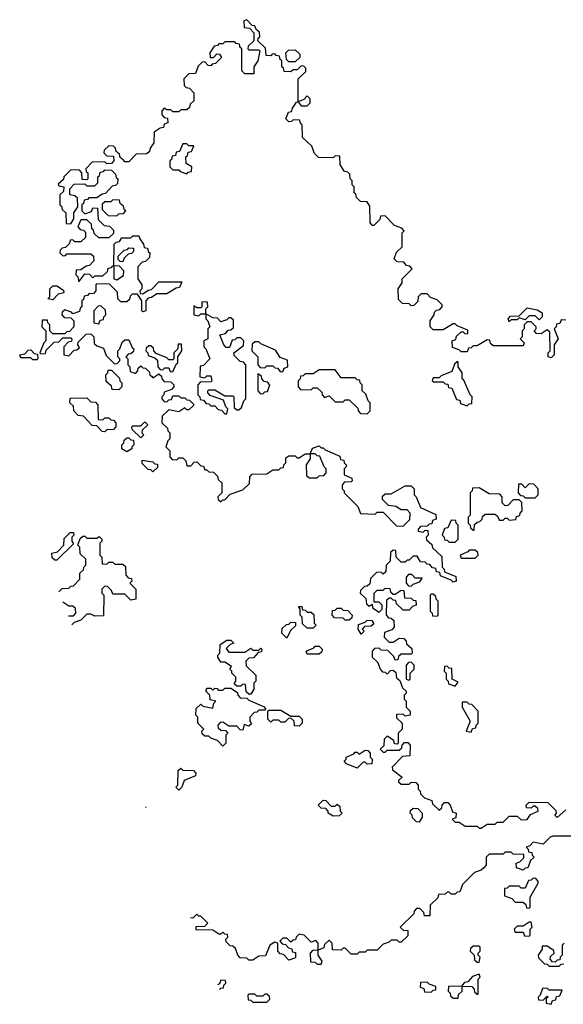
# Model space of a CAD drawing. Extents: x 2776963 to 2884430, y 684484 to 829250.
# Tile 111 of 256: x 2782390 to 2785105, y 780390 to 785310. Entities that reach past the tile are written whole.
import ezdxf

# ---------------------------------------------------------------- set-up
doc = ezdxf.new("R2010")
doc.units = 0

msp = doc.modelspace()

# ---------------------------------------------------------------- linework, layer by layer
at = {"layer": '0CON20XD'}
for points in [[(2785118.3, 783808.3), (2785095, 783810), (2785088.3, 783791.7), (2785071.7, 783788.3), (2785070, 783775), (2785060, 783765), (2785080, 783715), (2785060, 783685), (2785060, 783635), (2785045, 783620), (2785030, 783625), (2785030, 783645), (2785040, 783655), (2785038.3, 783748.3), (2785025, 783760), (2784995, 783740), (2784971.7, 783741.7), (2784960, 783755), (2784970, 783765), (2784970, 783775), (2784945, 783800), (2784925, 783800), (2784910, 783785), (2784910, 783765), (2784900, 783755), (2784900, 783725), (2784890, 783715), (2784910, 783695), (2784905, 783680), (2784755, 783680), (2784741.7, 783691.7), (2784738.3, 783708.3), (2784725, 783710), (2784675, 783680), (2784655, 783680), (2784645, 783670), (2784631.7, 783668.3), (2784625, 783650), (2784595, 783650), (2784585, 783660), (2784551.7, 783671.7), (2784550, 783705), (2784568.3, 783711.7), (2784571.7, 783728.3), (2784595, 783750), (2784605, 783750), (2784615, 783740), (2784628.3, 783741.7), (2784628.3, 783758.3), (2784575, 783780), (2784565, 783790), (2784555, 783790), (2784505, 783760), (2784455, 783760), (2784440, 783775), (2784440, 783805), (2784460, 783835), (2784461.7, 783848.3), (2784471.7, 783858.3), (2784488.3, 783861.7), (2784500, 783875), (2784500, 783885), (2784475, 783910), (2784441.7, 783921.7), (2784425, 783940), (2784395, 783940), (2784380, 783925), (2784378.3, 783901.7), (2784358.3, 783881.7), (2784345, 783880), (2784335, 783890), (2784301.7, 783891.7), (2784281.7, 783911.7), (2784280, 783965), (2784300, 783995), (2784300, 784015), (2784350, 784065), (2784338.3, 784078.3), (2784321.7, 784081.7), (2784308.3, 784098.3), (2784275, 784100), (2784260, 784115), (2784271.7, 784148.3), (2784300, 784175), (2784300, 784245), (2784310, 784255), (2784298.3, 784268.3), (2784261.7, 784281.7), (2784215, 784330), (2784191.7, 784328.3), (2784188.3, 784311.7), (2784158.3, 784281.7), (2784151.7, 784281.7), (2784140, 784295), (2784138.3, 784378.3), (2784125, 784400), (2784091.7, 784401.7), (2784071.7, 784421.7), (2784068.3, 784438.3), (2784060, 784445), (2784060, 784475), (2784050, 784485), (2784050, 784505), (2784040, 784515), (2784038.3, 784538.3), (2784028.3, 784548.3), (2784011.7, 784551.7), (2783990, 784585), (2783988.3, 784628.3), (2783965, 784630), (2783955, 784620), (2783881.7, 784621.7), (2783861.7, 784641.7), (2783848.3, 784678.3), (2783801.7, 784721.7), (2783800, 784785), (2783791.7, 784791.7), (2783788.3, 784808.3), (2783755, 784810), (2783748.3, 784801.7), (2783735, 784800), (2783720, 784815), (2783731.7, 784848.3), (2783748.3, 784851.7), (2783751.7, 784868.3), (2783771.7, 784898.3), (2783780, 784900), (2783795, 784880), (2783825, 784880), (2783840, 784895), (2783840, 784915), (2783825, 784930), (2783808.3, 784911.7), (2783780, 784900), (2783780, 785015), (2783818.3, 785051.7), (2783818.3, 785068.3), (2783808.3, 785078.3), (2783795, 785080), (2783775, 785060), (2783755, 785060), (2783745, 785050), (2783711.7, 785051.7), (2783708.3, 785068.3), (2783700, 785075), (2783700, 785105), (2783691.7, 785111.7), (2783688.3, 785128.3), (2783671.7, 785131.7), (2783665, 785140), (2783651.7, 785138.3), (2783645, 785130), (2783621.7, 785131.7), (2783618.3, 785168.3), (2783580, 785205), (2783581.7, 785218.3), (2783590, 785225), (2783588.3, 785248.3), (2783571.7, 785261.7), (2783565, 785280), (2783551.7, 785281.7), (2783525, 785310), (2783510, 785305), (2783511.7, 785271.7), (2783538.3, 785268.3), (2783560, 785245), (2783560, 785205), (2783531.7, 785178.3), (2783530, 785165), (2783535, 785160), (2783585, 785160), (2783590, 785155), (2783580, 785105), (2783560, 785075), (2783560, 785040), (2783515, 785040), (2783500, 785055), (2783500, 785165), (2783491.7, 785171.7), (2783488.3, 785188.3), (2783471.7, 785191.7), (2783465, 785200), (2783415, 785200), (2783405, 785190), (2783385, 785190), (2783378.3, 785181.7), (2783361.7, 785178.3), (2783340, 785145), (2783341.7, 785121.7), (2783358.3, 785121.7), (2783375, 785140), (2783388.3, 785138.3), (2783398.3, 785121.7), (2783368.3, 785091.7), (2783351.7, 785088.3), (2783345, 785080), (2783331.7, 785081.7), (2783315, 785100), (2783301.7, 785098.3), (2783281.7, 785078.3), (2783268.3, 785041.7), (2783235, 785040), (2783210, 785015), (2783211.7, 784981.7), (2783221.7, 784971.7), (2783238.3, 784968.3), (2783260, 784945), (2783260, 784905), (2783241.7, 784888.3), (2783238.3, 784871.7), (2783225, 784860), (2783195, 784860), (2783185, 784850), (2783155, 784850), (2783145, 784860), (2783125, 784860), (2783111.7, 784868.3), (2783100, 784855), (2783100, 784835), (2783111.7, 784821.7), (2783128.3, 784818.3), (2783130, 784795), (2783111.7, 784788.3), (2783108.3, 784771.7), (2783091.7, 784768.3), (2783061.7, 784748.3), (2783060, 784695), (2783041.7, 784668.3), (2783038.3, 784651.7), (2783025, 784640), (2782971.7, 784638.3), (2782935, 784600), (2782915, 784600), (2782908.3, 784608.3), (2782891.7, 784621.7), (2782888.3, 784638.3), (2782871.7, 784651.7), (2782868.3, 784668.3), (2782858.3, 784678.3), (2782835, 784680), (2782811.7, 784658.3), (2782810, 784645), (2782825, 784630), (2782858.3, 784628.3), (2782860, 784605), (2782848.3, 784591.7), (2782825, 784590), (2782815, 784600), (2782751.7, 784598.3), (2782720, 784565), (2782721.7, 784551.7), (2782730, 784545), (2782730, 784515), (2782725, 784510), (2782701.7, 784511.7), (2782700, 784545), (2782688.3, 784558.3), (2782645, 784560), (2782610, 784525), (2782608.3, 784511.7), (2782581.7, 784488.3), (2782585, 784480), (2782610, 784475), (2782608.3, 784451.7), (2782590, 784435), (2782590, 784385), (2782598.3, 784378.3), (2782601.7, 784361.7), (2782620, 784345), (2782621.7, 784291.7), (2782645, 784290), (2782660, 784315), (2782660, 784345), (2782680, 784375), (2782678.3, 784418.3), (2782665, 784430), (2782640, 784435), (2782640, 784465), (2782661.7, 784488.3), (2782715, 784490), (2782725, 784480), (2782765, 784480), (2782780, 784495), (2782780, 784525), (2782788.3, 784531.7), (2782791.7, 784548.3), (2782808.3, 784551.7), (2782815, 784560), (2782848.3, 784558.3), (2782868.3, 784538.3), (2782871.7, 784521.7), (2782880, 784515), (2782878.3, 784491.7), (2782868.3, 784481.7), (2782851.7, 784478.3), (2782818.3, 784441.7), (2782801.7, 784438.3), (2782775, 784420), (2782735, 784420), (2782728.3, 784411.7), (2782711.7, 784408.3), (2782708.3, 784391.7), (2782700, 784385), (2782700, 784355), (2782715, 784340), (2782748.3, 784351.7), (2782755, 784370), (2782778.3, 784368.3), (2782781.7, 784311.7), (2782811.7, 784281.7), (2782838.3, 784278.3), (2782858.3, 784258.3), (2782858.3, 784241.7), (2782835, 784220), (2782785, 784220), (2782761.7, 784241.7), (2782758.3, 784258.3), (2782750, 784265), (2782748.3, 784288.3), (2782725, 784310), (2782695, 784310), (2782680, 784275), (2782691.7, 784261.7), (2782708.3, 784258.3), (2782718.3, 784248.3), (2782718.3, 784221.7), (2782695, 784200), (2782665, 784200), (2782655, 784210), (2782641.7, 784208.3), (2782638.3, 784191.7), (2782618.3, 784171.7), (2782601.7, 784168.3), (2782591.7, 784158.3), (2782590, 784145), (2782605, 784130), (2782618.3, 784131.7), (2782625, 784140), (2782745, 784140), (2782758.3, 784128.3), (2782760, 784105), (2782738.3, 784081.7), (2782721.7, 784078.3), (2782695, 784060), (2782671.7, 784058.3), (2782670, 784035), (2782680, 784025), (2782685, 784000), (2782715, 784040), (2782738.3, 784038.3), (2782755, 784020), (2782765, 784030), (2782805, 784030), (2782828.3, 784051.7), (2782831.7, 784068.3), (2782848.3, 784071.7), (2782855, 784080), (2782860, 784080), (2782860, 784015), (2782875, 784010), (2782908.3, 784031.7), (2782910, 784055), (2782888.3, 784078.3), (2782860, 784080), (2782861.7, 784188.3), (2782871.7, 784198.3), (2782888.3, 784201.7), (2782900, 784220), (2782945, 784220), (2782955, 784230), (2782985, 784230), (2782990, 784215)], [(2783765, 785100), (2783735, 785100), (2783721.7, 785111.7), (2783720, 785145), (2783731.7, 785158.3), (2783765, 785160), (2783788.3, 785138.3), (2783788.3, 785121.7), (2783765, 785100)], [(2783225, 784540), (2783231.7, 784548.3), (2783248.3, 784551.7), (2783250, 784575), (2783221.7, 784591.7), (2783220, 784625), (2783228.3, 784631.7), (2783231.7, 784648.3), (2783248.3, 784651.7), (2783260, 784680), (2783235, 784680), (2783225, 784690), (2783205, 784690), (2783188.3, 784651.7), (2783171.7, 784648.3), (2783168.3, 784631.7), (2783151.7, 784628.3), (2783148.3, 784611.7), (2783140, 784605), (2783140, 784575), (2783155, 784560), (2783185, 784560), (2783191.7, 784551.7), (2783225, 784540)], [(2782875, 784330), (2782885, 784340), (2782908.3, 784341.7), (2782920, 784355), (2782911.7, 784361.7), (2782908.3, 784378.3), (2782891.7, 784391.7), (2782888.3, 784408.3), (2782855, 784410), (2782845, 784400), (2782815, 784400), (2782801.7, 784388.3), (2782801.7, 784361.7), (2782831.7, 784331.7), (2782875, 784330)], [(2782990, 784215), (2783008.3, 784188.3), (2783011.7, 784171.7), (2783028.3, 784168.3), (2783031.7, 784151.7), (2783040, 784145), (2783038.3, 784121.7), (2783018.3, 784101.7), (2783001.7, 784098.3), (2782980, 784075), (2782980, 784015), (2783000, 783985), (2783000, 783965), (2782990, 783955), (2782991.7, 783941.7), (2783005, 783940), (2783031.7, 783958.3), (2783048.3, 783961.7), (2783085, 784000), (2783200, 784000), (2783188.3, 783971.7), (2783171.7, 783968.3), (2783125, 783940), (2783075, 783940), (2783048.3, 783921.7), (2783031.7, 783918.3), (2783020, 783905), (2783020, 783855), (2783005, 783850), (2783000, 783855), (2783000, 783905), (2782978.3, 783938.3), (2782951.7, 783938.3), (2782941.7, 783928.3), (2782938.3, 783911.7), (2782925, 783900), (2782895, 783900), (2782880, 783915), (2782878.3, 783948.3), (2782838.3, 783988.3), (2782775, 783990), (2782770, 783985), (2782770, 783955), (2782758.3, 783941.7), (2782735, 783940), (2782728.3, 783931.7), (2782711.7, 783928.3), (2782708.3, 783911.7), (2782700, 783905), (2782700, 783875), (2782691.7, 783868.3), (2782688.3, 783851.7), (2782655, 783840), (2782648.3, 783848.3), (2782615, 783860), (2782601.7, 783848.3), (2782600, 783835), (2782611.7, 783821.7), (2782645, 783820), (2782660, 783805), (2782660, 783775), (2782638.3, 783751.7), (2782625, 783750), (2782615, 783740), (2782555, 783740), (2782540, 783755), (2782540, 783785), (2782530, 783795), (2782528.3, 783808.3), (2782501.7, 783808.3), (2782500, 783775), (2782520, 783755), (2782520, 783705), (2782510, 783695), (2782490, 783645), (2782495, 783640), (2782518.3, 783641.7), (2782521.7, 783658.3), (2782561.7, 783698.3), (2782585, 783700), (2782605, 783720), (2782645, 783720), (2782650, 783715), (2782648.3, 783701.7), (2782631.7, 783698.3), (2782610, 783675), (2782610, 783635), (2782635, 783630), (2782661.7, 783658.3), (2782675, 783660), (2782688.3, 783671.7), (2782680, 783685), (2782681.7, 783698.3), (2782721.7, 783738.3), (2782745, 783740), (2782760, 783725), (2782761.7, 783691.7), (2782775, 783680), (2782808.3, 783668.3), (2782821.7, 783631.7), (2782861.7, 783591.7), (2782875, 783590), (2782890, 783605), (2782890, 783615), (2782880, 783625), (2782880, 783655), (2782890, 783665), (2782901.7, 783698.3), (2782915, 783710), (2782935, 783710), (2782951.7, 783671.7), (2782960, 783665), (2782958.3, 783651.7), (2782945, 783640), (2782931.7, 783638.3), (2782920, 783625), (2782930, 783615), (2782930, 783585), (2782940, 783575), (2782941.7, 783551.7), (2782968.3, 783541.7), (2782980, 783555), (2782981.7, 783568.3), (2782995, 783580), (2783005, 783570), (2783018.3, 783568.3), (2783038.3, 783548.3), (2783040, 783535), (2783048.3, 783528.3), (2783055, 783520), (2783085, 783540), (2783098.3, 783528.3), (2783100, 783515), (2783111.7, 783501.7), (2783145, 783500), (2783160, 783485), (2783160, 783475), (2783148.3, 783461.7), (2783111.7, 783448.3), (2783110, 783435), (2783100, 783425), (2783100, 783415), (2783111.7, 783401.7), (2783125, 783400), (2783135, 783410), (2783148.3, 783411.7), (2783155, 783430), (2783185, 783430), (2783195, 783420), (2783215, 783420), (2783225, 783410), (2783238.3, 783408.3), (2783258.3, 783388.3), (2783258.3, 783381.7), (2783235, 783360), (2783225, 783360), (2783215, 783370), (2783185, 783350), (2783135, 783360), (2783101.7, 783328.3), (2783100, 783295), (2783128.3, 783268.3), (2783130, 783255), (2783140, 783245), (2783140, 783215), (2783130, 783205), (2783120, 783175), (2783140, 783155), (2783140, 783125), (2783151.7, 783111.7), (2783175, 783110), (2783185, 783120), (2783205, 783120), (2783220, 783105), (2783225, 783080), (2783245, 783080), (2783261.7, 783098.3), (2783275, 783100), (2783295, 783080), (2783308.3, 783078.3), (2783315, 783060), (2783325, 783060), (2783335, 783050), (2783358.3, 783048.3), (2783378.3, 783028.3), (2783381.7, 783011.7), (2783400, 782995), (2783400, 782945), (2783380, 782925), (2783381.7, 782911.7), (2783395, 782900), (2783405, 782910), (2783415, 782910), (2783441.7, 782938.3), (2783505, 782960), (2783538.3, 782991.7), (2783540, 783025), (2783551.7, 783038.3), (2783625, 783040), (2783655, 783060), (2783685, 783060), (2783695, 783070), (2783708.3, 783071.7), (2783710, 783085), (2783720, 783095), (2783720, 783120), (2783735, 783130), (2783765, 783130), (2783775, 783120), (2783785, 783120), (2783815, 783140), (2783840, 783140), (2783840, 783115), (2783820, 783085), (2783821.7, 783031.7), (2783835, 783020), (2783875, 783020), (2783885, 783030), (2783908.3, 783031.7), (2783920, 783045), (2783920, 783065), (2783910, 783075), (2783888.3, 783128.3), (2783875, 783130), (2783865, 783140), (2783840, 783140), (2783851.7, 783168.3), (2783885, 783180), (2783895, 783170), (2783905, 783170), (2783915, 783160), (2783988.3, 783128.3), (2783991.7, 783111.7), (2784008.3, 783108.3), (2784010, 783095), (2784020, 783085), (2784020, 783075), (2784010, 783065), (2784010, 783035), (2784048.3, 783018.3), (2784050, 783005), (2784045, 783000), (2784011.7, 782998.3), (2784000, 782985), (2784000, 782965), (2784010, 782955), (2784010, 782945), (2784078.3, 782878.3), (2784091.7, 782841.7), (2784165, 782840), (2784175, 782850), (2784205, 782850), (2784271.7, 782781.7), (2784305, 782780), (2784338.3, 782811.7), (2784340, 782845), (2784325, 782860), (2784295, 782860), (2784268.3, 782878.3), (2784231.7, 782881.7), (2784201.7, 782911.7), (2784201.7, 782928.3), (2784215, 782940), (2784245, 782940), (2784315, 782980), (2784345, 782980), (2784360, 782965), (2784360, 782935), (2784370, 782925), (2784391.7, 782871.7), (2784468.3, 782838.3), (2784470, 782815), (2784451.7, 782808.3), (2784448.3, 782791.7), (2784435, 782790), (2784425, 782780), (2784391.7, 782778.3), (2784380, 782765), (2784380, 782755), (2784405, 782750), (2784415, 782760), (2784428.3, 782758.3), (2784430, 782735), (2784420, 782725), (2784421.7, 782711.7), (2784448.3, 782688.3), (2784451.7, 782671.7), (2784498.3, 782628.3), (2784500, 782575), (2784510, 782565), (2784511.7, 782551.7), (2784568.3, 782528.3), (2784570, 782505), (2784555, 782500), (2784545, 782510), (2784491.7, 782531.7), (2784488.3, 782548.3), (2784471.7, 782551.7), (2784468.3, 782568.3), (2784451.7, 782571.7), (2784438.3, 782588.3), (2784425, 782590), (2784415, 782600), (2784391.7, 782601.7), (2784375, 782630), (2784355, 782630), (2784335, 782610), (2784325, 782610), (2784315, 782600), (2784295, 782600), (2784270, 782625), (2784268.3, 782658.3), (2784255, 782660), (2784241.7, 782648.3), (2784240, 782605), (2784220, 782585), (2784218.3, 782551.7), (2784205, 782540), (2784195, 782550), (2784171.7, 782548.3), (2784141.7, 782518.3), (2784138.3, 782491.7), (2784125, 782480), (2784111.7, 782478.3), (2784091.7, 782458.3), (2784090, 782445), (2784118.3, 782418.3), (2784121.7, 782391.7), (2784135, 782380), (2784150, 782390), (2784151.7, 782371.7), (2784185, 782350), (2784200, 782365), (2784200, 782385), (2784185, 782400), (2784160, 782400), (2784160, 782445), (2784175, 782460), (2784205, 782460), (2784215, 782470), (2784238.3, 782468.3), (2784241.7, 782451.7), (2784255, 782440), (2784265, 782440), (2784295, 782460), (2784308.3, 782458.3), (2784311.7, 782421.7), (2784345, 782420), (2784355, 782410), (2784368.3, 782408.3), (2784370, 782385), (2784351.7, 782378.3), (2784335, 782360), (2784305, 782360), (2784271.7, 782391.7), (2784268.3, 782408.3), (2784255, 782410), (2784245, 782420), (2784235, 782420), (2784221.7, 782408.3), (2784220, 782335), (2784231.7, 782321.7), (2784245, 782320), (2784258.3, 782308.3), (2784260, 782275), (2784248.3, 782261.7), (2784211.7, 782248.3), (2784210, 782225), (2784235, 782200), (2784255, 782200), (2784285, 782220), (2784308.3, 782218.3), (2784320, 782205), (2784321.7, 782191.7), (2784348.3, 782168.3), (2784350, 782145), (2784345, 782140), (2784295, 782140), (2784281.7, 782128.3), (2784278.3, 782111.7), (2784265, 782110), (2784258.3, 782128.3), (2784228.3, 782158.3), (2784195, 782160), (2784185, 782170), (2784161.7, 782168.3), (2784150, 782155), (2784150, 782125), (2784178.3, 782098.3), (2784190, 782065), (2784201.7, 782051.7)], [(2782905, 784100), (2782891.7, 784101.7), (2782881.7, 784111.7), (2782881.7, 784128.3), (2782911.7, 784158.3), (2782928.3, 784161.7), (2782935, 784170), (2782958.3, 784168.3), (2782958.3, 784151.7), (2782948.3, 784141.7), (2782931.7, 784138.3), (2782911.7, 784118.3), (2782905, 784100)], [(2782555, 783910), (2782530, 783915), (2782540, 783925), (2782540, 783965), (2782555, 783980), (2782575, 783980), (2782608.3, 783958.3), (2782610, 783945), (2782581.7, 783938.3), (2782555, 783910)], [(2782785, 783790), (2782791.7, 783808.3), (2782808.3, 783811.7), (2782810, 783825), (2782820, 783835), (2782818.3, 783858.3), (2782795, 783880), (2782781.7, 783878.3), (2782760, 783855), (2782760, 783795), (2782785, 783790)], [(2783285, 783830), (2783295, 783840), (2783320, 783840), (2783320, 783865), (2783330, 783875), (2783328.3, 783898.3), (2783300, 783900), (2783300, 783875), (2783295, 783870), (2783275, 783870), (2783260, 783880), (2783260, 783835), (2783285, 783830)], [(2784835, 783800), (2784830, 783815), (2784841.7, 783828.3), (2784885, 783830), (2784925, 783870), (2784975, 783860), (2785000, 783845), (2785000, 783825), (2784985, 783810), (2784965, 783830), (2784935, 783830), (2784915, 783810), (2784885, 783820), (2784875, 783810), (2784845, 783810), (2784835, 783800)], [(2783425, 783340), (2783430, 783365), (2783420, 783375), (2783408.3, 783408.3), (2783341.7, 783431.7), (2783330, 783445), (2783330, 783455), (2783335, 783460), (2783365, 783460), (2783415, 783430), (2783455, 783430), (2783460, 783425), (2783461.7, 783371.7), (2783475, 783360), (2783485, 783360), (2783498.3, 783371.7), (2783510, 783405), (2783520, 783415), (2783520, 783585), (2783508.3, 783598.3), (2783491.7, 783601.7), (2783461.7, 783631.7), (2783460, 783645), (2783508.3, 783681.7), (2783510, 783705), (2783495, 783720), (2783475, 783720), (2783465, 783710), (2783451.7, 783708.3), (2783438.3, 783671.7), (2783421.7, 783671.7), (2783410, 783685), (2783390, 783735), (2783418.3, 783741.7), (2783431.7, 783758.3), (2783445, 783760), (2783458.3, 783771.7), (2783458.3, 783808.3), (2783445, 783820), (2783435, 783820), (2783425, 783810), (2783395, 783800), (2783378.3, 783818.3), (2783355, 783820), (2783320, 783840), (2783320, 783815), (2783330, 783805), (2783340, 783775), (2783330, 783765), (2783330, 783715), (2783310, 783705), (2783310, 783675), (2783320, 783665), (2783340, 783615), (2783308.3, 783581.7), (2783291.7, 783578.3), (2783290, 783525), (2783315, 783520), (2783325, 783530), (2783345, 783530), (2783350, 783505), (2783345, 783500), (2783291.7, 783498.3), (2783280, 783485), (2783280, 783435), (2783290, 783425), (2783291.7, 783411.7), (2783308.3, 783408.3), (2783321.7, 783391.7), (2783335, 783390), (2783345, 783380), (2783365, 783380), (2783381.7, 783361.7), (2783398.3, 783358.3), (2783415, 783340), (2783425, 783340)], [(2782475, 783610), (2782455, 783610), (2782445, 783620), (2782395, 783620), (2782390, 783635), (2782415, 783640), (2782431.7, 783658.3), (2782445, 783660), (2782461.7, 783641.7), (2782478.3, 783638.3), (2782480, 783615), (2782475, 783610)], [(2783155, 783550), (2783171.7, 783588.3), (2783180, 783595), (2783180, 783625), (2783200, 783655), (2783198.3, 783688.3), (2783181.7, 783688.3), (2783180, 783665), (2783160, 783645), (2783160, 783615), (2783155, 783610), (2783135, 783610), (2783125, 783620), (2783071.7, 783641.7), (2783060, 783655), (2783058.3, 783668.3), (2783045, 783680), (2783035, 783680), (2783021.7, 783668.3), (2783020, 783655), (2783030, 783645), (2783031.7, 783631.7), (2783065, 783620), (2783078.3, 783608.3), (2783080, 783575), (2783091.7, 783561.7), (2783105, 783560), (2783115, 783570), (2783135, 783570), (2783141.7, 783551.7), (2783155, 783550)], [(2783705, 783550), (2783711.7, 783568.3), (2783730, 783575), (2783728.3, 783608.3), (2783691.7, 783621.7), (2783668.3, 783658.3), (2783595, 783690), (2783585, 783700), (2783565, 783700), (2783551.7, 783688.3), (2783550, 783655), (2783580, 783625), (2783580, 783585), (2783591.7, 783571.7), (2783615, 783570), (2783625, 783580), (2783655, 783580), (2783665, 783570), (2783678.3, 783568.3), (2783691.7, 783551.7), (2783705, 783550)], [(2784125, 783340), (2784140, 783355), (2784140, 783395), (2784130, 783405), (2784118.3, 783438.3), (2784100, 783455), (2784100, 783485), (2784090, 783495), (2784088.3, 783508.3), (2784075, 783510), (2784065, 783520), (2783995, 783520), (2783965, 783560), (2783885, 783560), (2783855, 783540), (2783815, 783540), (2783805, 783530), (2783791.7, 783528.3), (2783790, 783515), (2783780, 783505), (2783780, 783475), (2783791.7, 783461.7), (2783845, 783460), (2783855, 783470), (2783875, 783470), (2783898.3, 783448.3), (2783900, 783435), (2783911.7, 783421.7), (2783935, 783430), (2783965, 783400), (2784005, 783400), (2784015, 783410), (2784035, 783410), (2784078.3, 783368.3), (2784080, 783355), (2784091.7, 783341.7), (2784125, 783340)], [(2784625, 783380), (2784635, 783390), (2784648.3, 783391.7), (2784650, 783425), (2784640, 783435), (2784608.3, 783508.3), (2784600, 783515), (2784600, 783545), (2784580, 783575), (2784580, 783600), (2784575, 783600), (2784561.7, 783588.3), (2784548.3, 783551.7), (2784495, 783530), (2784485, 783520), (2784455, 783520), (2784450, 783505), (2784455, 783500), (2784505, 783500), (2784515, 783490), (2784528.3, 783488.3), (2784531.7, 783471.7), (2784548.3, 783468.3), (2784571.7, 783411.7), (2784588.3, 783408.3), (2784591.7, 783391.7), (2784625, 783380)], [(2782885, 783460), (2782851.7, 783461.7), (2782848.3, 783478.3), (2782821.7, 783501.7), (2782820, 783535), (2782830, 783545), (2782831.7, 783558.3), (2782848.3, 783558.3), (2782888.3, 783518.3), (2782890, 783505), (2782900, 783495), (2782900, 783475), (2782885, 783460)], [(2783605, 783440), (2783615, 783450), (2783628.3, 783451.7), (2783640, 783485), (2783628.3, 783498.3), (2783611.7, 783501.7), (2783600, 783515), (2783598.3, 783528.3), (2783580, 783540), (2783580, 783455), (2783591.7, 783441.7), (2783605, 783440)], [(2782815, 783250), (2782801.7, 783251.7), (2782775, 783280), (2782751.7, 783281.7), (2782708.3, 783328.3), (2782681.7, 783331.7), (2782660, 783355), (2782658.3, 783378.3), (2782640, 783395), (2782641.7, 783418.3), (2782725, 783420), (2782745, 783400), (2782768.3, 783398.3), (2782780, 783385), (2782781.7, 783311.7), (2782805, 783310), (2782815, 783320), (2782835, 783320), (2782845, 783310), (2782858.3, 783308.3), (2782870, 783295), (2782870, 783275), (2782858.3, 783261.7), (2782825, 783260), (2782815, 783250)], [(2782995, 783220), (2782951.7, 783261.7), (2782950, 783275), (2782955, 783280), (2782995, 783280), (2783015, 783300), (2783030, 783285), (2783001.7, 783258.3), (2783000, 783245), (2783010, 783235), (2782995, 783220)], [(2782925, 783150), (2782900, 783165), (2782900, 783185), (2782910, 783195), (2782911.7, 783208.3), (2782925, 783220), (2782935, 783220), (2782945, 783210), (2782958.3, 783208.3), (2782960, 783185), (2782950, 783175), (2782950, 783165), (2782925, 783150)], [(2783055, 783050), (2783045, 783060), (2783031.7, 783061.7), (2783001.7, 783091.7), (2783001.7, 783108.3), (2783055, 783100), (2783065, 783090), (2783078.3, 783088.3), (2783078.3, 783071.7), (2783055, 783050)], [(2784660, 782760), (2784661.7, 782788.3), (2784675, 782800), (2784688.3, 782801.7), (2784700, 782815), (2784701.7, 782828.3), (2784715, 782840), (2784765, 782840), (2784778.3, 782828.3), (2784785, 782810), (2784805, 782810), (2784815, 782820), (2784825, 782820), (2784835, 782810), (2784868.3, 782811.7), (2784871.7, 782828.3), (2784888.3, 782831.7), (2784890, 782845), (2784900, 782855), (2784898.3, 782898.3), (2784885, 782910), (2784855, 782910), (2784828.3, 782881.7), (2784815, 782880), (2784800, 782895), (2784800, 782925), (2784788.3, 782938.3), (2784735, 782940), (2784685, 782970), (2784651.7, 782968.3), (2784650, 782955), (2784640, 782945), (2784640, 782835), (2784630, 782825), (2784630, 782795), (2784640, 782785), (2784641.7, 782771.7), (2784655, 782760), (2784660, 782760)], [(2784965, 782920), (2784980, 782935), (2784980, 782965), (2784958.3, 782988.3), (2784935, 782990), (2784915, 782970), (2784898.3, 782988.3), (2784881.7, 782988.3), (2784880, 782945), (2784891.7, 782931.7), (2784905, 782930), (2784915, 782920), (2784965, 782920)], [(2784565, 782700), (2784580, 782715), (2784580, 782785), (2784570, 782795), (2784568.3, 782808.3), (2784545, 782810), (2784528.3, 782771.7), (2784511.7, 782768.3), (2784500, 782735), (2784510, 782725), (2784511.7, 782711.7), (2784525, 782710), (2784535, 782700), (2784565, 782700)], [(2782575, 782610), (2782565, 782610), (2782551.7, 782621.7), (2782550, 782645), (2782578.3, 782651.7), (2782610, 782685), (2782611.7, 782718.3), (2782641.7, 782748.3), (2782658.3, 782748.3), (2782660, 782735), (2782650, 782725), (2782650, 782705), (2782658.3, 782691.7), (2782575, 782610)], [(2782585, 782451), (2782601.7, 782468.3), (2782635, 782470), (2782645, 782480), (2782658.3, 782481.7), (2782690, 782515), (2782690, 782545), (2782708.3, 782561.7), (2782710, 782575), (2782720, 782585), (2782720, 782615), (2782691.7, 782641.7), (2782690, 782675), (2782680, 782685), (2782691.7, 782718.3), (2782705, 782730), (2782715, 782730), (2782725, 782720), (2782775, 782720), (2782787, 782727), (2782800, 782715), (2782800, 782705), (2782790, 782695), (2782790, 782635), (2782800, 782625), (2782801.7, 782591.7), (2782825, 782590), (2782835, 782600), (2782855, 782600), (2782865, 782590), (2782905, 782590), (2782918.3, 782578.3), (2782920, 782535), (2782931.7, 782521.7), (2782948.3, 782518.3), (2782950, 782505), (2782940, 782495), (2782970, 782465), (2782970, 782415), (2782945, 782410), (2782915, 782440), (2782855, 782440), (2782848.3, 782458.3), (2782828.3, 782478.3), (2782815, 782480), (2782800, 782465), (2782800, 782445), (2782810, 782435), (2782808.3, 782331.7), (2782765, 782330), (2782745, 782340), (2782725, 782340), (2782695, 782310), (2782661.7, 782298.3), (2782651.2, 782286.8)], [(2784665, 782620), (2784680, 782635), (2784678.3, 782648.3), (2784665, 782660), (2784635, 782660), (2784628.3, 782651.7), (2784590, 782635), (2784595, 782620), (2784665, 782620)], [(2784345, 782480), (2784355, 782490), (2784388.3, 782501.7), (2784400, 782520), (2784365, 782520), (2784348.3, 782538.3), (2784331.7, 782538.3), (2784320, 782525), (2784320, 782495), (2784331.7, 782481.7), (2784345, 782480)], [(2784475, 782330), (2784480, 782335), (2784480, 782405), (2784470, 782415), (2784468.3, 782428.3), (2784455, 782440), (2784445, 782440), (2784440, 782435), (2784440, 782355), (2784450, 782345), (2784451.7, 782331.7), (2784475, 782330)], [(2782633.6, 782330.4), (2782658.3, 782331.7), (2782670, 782345), (2782668.3, 782368.3), (2782655, 782380), (2782635, 782380), (2782605.5, 782400.2)], [(2783855, 782270), (2783825, 782270), (2783801.7, 782291.7), (2783800, 782325), (2783790, 782335), (2783790, 782365), (2783781.7, 782378.3), (2783798.3, 782378.3), (2783801.7, 782361.7), (2783815, 782360), (2783825, 782350), (2783845, 782350), (2783858.3, 782338.3), (2783860, 782295), (2783870, 782285), (2783855, 782270)], [(2784035, 782310), (2784015, 782310), (2784005, 782320), (2783961.7, 782321.7), (2783950, 782335), (2783951.7, 782358.3), (2783965, 782360), (2783975, 782370), (2783995, 782370), (2784005, 782360), (2784028.3, 782358.3), (2784050, 782335), (2784048.3, 782321.7), (2784035, 782310)], [(2783725, 782220), (2783700, 782245), (2783701.7, 782268.3), (2783721.7, 782288.3), (2783735, 782290), (2783745, 782300), (2783768.3, 782298.3), (2783768.3, 782281.7), (2783741.7, 782258.3), (2783725, 782220)], [(2784095, 782240), (2784080, 782265), (2784081.7, 782288.3), (2784115, 782300), (2784125, 782310), (2784148.3, 782308.3), (2784158.3, 782291.7), (2784145, 782280), (2784111.7, 782278.3), (2784100, 782265), (2784110, 782255), (2784095, 782240)], [(2783545, 781940), (2783535, 781940), (2783521.7, 781951.7), (2783518.3, 781988.3), (2783505, 781990), (2783495, 781980), (2783475, 781980), (2783461.7, 781991.7), (2783470, 782005), (2783470, 782025), (2783450, 782045), (2783450, 782055), (2783440, 782065), (2783448.3, 782078.3), (2783415, 782100), (2783395, 782100), (2783380, 782125), (2783380, 782135), (2783390, 782145), (2783391.7, 782188.3), (2783425, 782210), (2783445, 782210), (2783460, 782195), (2783441.7, 782188.3), (2783421.7, 782168.3), (2783435, 782150), (2783515, 782150), (2783545, 782170), (2783555, 782160), (2783585, 782160), (2783595, 782170), (2783600, 782165), (2783598.3, 782151.7), (2783581.7, 782148.3), (2783558.3, 782121.7), (2783535, 782120), (2783520, 782105), (2783521.7, 782081.7), (2783570, 782035), (2783570, 782005), (2783560, 781995), (2783560, 781965), (2783545, 781940)], [(2783885, 782140), (2783825, 782140), (2783820, 782155), (2783858.3, 782171.7), (2783865, 782180), (2783885, 782180), (2783900, 782165), (2783898.3, 782151.7), (2783885, 782140)], [(2784335, 782010), (2784340, 782015), (2784340, 782045), (2784360, 782065), (2784360, 782085), (2784345, 782100), (2784331.7, 782098.3), (2784320, 782085), (2784320, 782015), (2784335, 782010)], [(2784201.7, 782051.7), (2784215, 782050), (2784225, 782040), (2784241.7, 782058.3), (2784255, 782060), (2784268.3, 782048.3), (2784271.7, 782021.7), (2784288.3, 782008.3), (2784301.7, 781971.7), (2784320, 781955), (2784320, 781945), (2784310, 781935), (2784310, 781915), (2784320, 781905), (2784320, 781875), (2784340, 781855), (2784340, 781835), (2784315, 781830), (2784305, 781840), (2784271.7, 781838.3), (2784271.7, 781821.7), (2784300, 781795), (2784300, 781765), (2784280, 781745), (2784280, 781695), (2784275, 781690), (2784261.7, 781691.7), (2784258.3, 781708.3), (2784225, 781730), (2784210, 781715), (2784208.3, 781681.7), (2784190, 781665), (2784205, 781650), (2784215, 781650), (2784225, 781660), (2784285, 781660), (2784298.3, 781671.7), (2784300, 781685), (2784311.7, 781698.3), (2784328.3, 781698.3), (2784340, 781685), (2784338.3, 781631.7), (2784301.7, 781628.3), (2784250, 781575), (2784251.7, 781561.7), (2784300, 781525), (2784281.7, 781508.3), (2784281.7, 781501.7), (2784295, 781490), (2784335, 781490), (2784345, 781500), (2784368.3, 781498.3), (2784380, 781485), (2784380, 781465), (2784390, 781455), (2784391.7, 781441.7), (2784411.7, 781421.7), (2784448.3, 781408.3), (2784451.7, 781391.7), (2784485, 781360), (2784498.3, 781371.7), (2784500, 781385), (2784511.7, 781398.3), (2784528.3, 781398.3), (2784540, 781385), (2784551.7, 781351.7), (2784570, 781345), (2784568.3, 781321.7), (2784550, 781315), (2784565, 781300), (2784585, 781300), (2784615, 781280), (2784675, 781280), (2784685, 781270), (2784695, 781270), (2784725, 781290), (2784765, 781290), (2784775, 781300), (2784805, 781300), (2784835, 781330), (2784875, 781330), (2784895, 781312.5), (2784925, 781313.3), (2784941.7, 781338.3), (2784980, 781355), (2784978.3, 781368.3), (2784965, 781380), (2784955, 781380), (2784945, 781370), (2784921.7, 781371.7), (2784920, 781385), (2784935, 781400), (2785028.3, 781398.3), (2785068.3, 781358.3), (2785070, 781345), (2785062.5, 781335), (2785075, 781323.3), (2785118.3, 781361.7)], [(2784565, 781980), (2784580, 782000), (2784550, 782015), (2784548.3, 782068.3), (2784535, 782070), (2784525, 782080), (2784511.7, 782078.3), (2784510, 782055), (2784520, 782045), (2784520, 782015), (2784530, 782005), (2784531.7, 781991.7), (2784565, 781980)], [(2783405, 781680), (2783378.3, 781708.3), (2783345, 781720), (2783335, 781730), (2783315, 781730), (2783301.7, 781741.7), (2783300, 781755), (2783310, 781765), (2783280, 781795), (2783280, 781825), (2783270, 781835), (2783271.7, 781868.3), (2783295, 781890), (2783305, 781880), (2783355, 781870), (2783360, 781895), (2783370, 781905), (2783341.7, 781911.7), (2783340, 781935), (2783320, 781955), (2783325, 781970), (2783345, 781970), (2783355, 781960), (2783365, 781970), (2783378.3, 781968.3), (2783380, 781960), (2783405, 781960), (2783415, 781970), (2783445, 781970), (2783478.3, 781948.3), (2783480, 781935), (2783491.7, 781921.7), (2783525, 781920), (2783535, 781910), (2783608.3, 781878.3), (2783620, 781865), (2783615, 781860), (2783585, 781860), (2783575, 781850), (2783561.7, 781848.3), (2783540, 781825), (2783540, 781805), (2783548.3, 781791.7), (2783535, 781780), (2783511.7, 781788.3), (2783505, 781760), (2783491.7, 781761.7), (2783475, 781780), (2783435, 781780), (2783405, 781800), (2783391.7, 781798.3), (2783380, 781785), (2783381.7, 781771.7), (2783395, 781760), (2783418.3, 781758.3), (2783430, 781745), (2783420, 781735), (2783420, 781695), (2783405, 781680)], [(2784645, 781750), (2784651.7, 781768.3), (2784668.3, 781771.7), (2784670, 781785), (2784680, 781795), (2784680, 781855), (2784648.3, 781888.3), (2784635, 781890), (2784625, 781900), (2784600, 781900), (2784600, 781875), (2784640, 781805), (2784620, 781755), (2784645, 781750)], [(2783785, 781780), (2783761.7, 781781.7), (2783760, 781805), (2783745, 781820), (2783731.7, 781818.3), (2783715, 781800), (2783695, 781800), (2783685, 781810), (2783655, 781810), (2783645, 781800), (2783630, 781815), (2783630, 781855), (2783635, 781860), (2783695, 781860), (2783745, 781830), (2783785, 781830), (2783800, 781815), (2783800, 781795), (2783785, 781780)], [(2784075, 781570), (2784021.7, 781591.7), (2784010, 781605), (2784020, 781615), (2784020, 781625), (2784058.3, 781641.7), (2784065, 781650), (2784075, 781650), (2784085, 781640), (2784115, 781660), (2784128.3, 781658.3), (2784140, 781645), (2784140, 781625), (2784150, 781615), (2784148.3, 781591.7), (2784125, 781590), (2784115, 781600), (2784105, 781600), (2784075, 781570)], [(2783185, 781460), (2783170, 781475), (2783180, 781485), (2783181.7, 781558.3), (2783195, 781570), (2783205, 781560), (2783258.3, 781558.3), (2783270, 781545), (2783268.3, 781531.7), (2783211.7, 781508.3), (2783200, 781475), (2783185, 781460)], [(2783955, 781330), (2783930, 781345), (2783930, 781355), (2783918.3, 781368.3), (2783895, 781370), (2783880, 781385), (2783905, 781410), (2783918.3, 781408.3), (2783945, 781380), (2783965, 781380), (2783975, 781390), (2783988.3, 781378.3), (2783990, 781355), (2784000, 781345), (2783985, 781332.5), (2783955, 781330)], [(2783017.7, 781377.3), (2783020, 781375), (2783019.2, 781373.6)], [(2784385, 781300), (2784371.7, 781301.7), (2784351.7, 781321.7), (2784350, 781335), (2784340, 781345), (2784341.7, 781358.3), (2784355, 781370), (2784378.3, 781368.3), (2784400, 781345), (2784400, 781325), (2784385, 781300)], [(2785175, 781230), (2785055, 781230), (2785040, 781225), (2785005, 781190), (2784955, 781200), (2784938.3, 781181.7), (2784920, 781175), (2784930, 781165), (2784931.7, 781151.7), (2784948.3, 781148.3), (2784950, 781135), (2784960, 781125), (2784941.7, 781108.3), (2784928.3, 781071.7), (2784915, 781070), (2784905, 781060), (2784871.7, 781071.7), (2784870, 781095), (2784888.3, 781101.7), (2784908.3, 781121.7), (2784908.3, 781138.3), (2784855, 781140), (2784845, 781150), (2784815, 781150), (2784805, 781140), (2784735, 781140), (2784720, 781125), (2784720, 781085), (2784708.3, 781071.7), (2784695, 781060), (2784661.7, 781048.3), (2784601.7, 780988.3), (2784588.3, 780951.7), (2784575, 780950), (2784565, 780940), (2784545, 780940), (2784535, 780950), (2784525, 780950), (2784515, 780940), (2784481.7, 780938.3), (2784478.3, 780921.7), (2784440, 780885), (2784438.3, 780831.7), (2784411.7, 780831.7), (2784408.3, 780848.3), (2784388.3, 780868.3), (2784371.7, 780868.3), (2784360, 780855), (2784358.3, 780841.7), (2784290, 780775), (2784305, 780760), (2784328.3, 780758.3), (2784328.3, 780731.7), (2784295, 780700), (2784285, 780700), (2784275, 780710), (2784245, 780710), (2784235, 780700), (2784205, 780690), (2784175, 780660), (2784125, 780660), (2784115, 780650), (2784085, 780650), (2784075, 780640), (2784045, 780640), (2784015, 780670), (2784005, 780670), (2783995, 780660), (2783951.7, 780661.7), (2783950, 780695), (2783935, 780710), (2783911.7, 780688.3), (2783908.3, 780671.7), (2783880, 780660), (2783880, 780695), (2783868.3, 780708.3), (2783845, 780700), (2783810, 780735), (2783785, 780740), (2783770, 780725), (2783768.3, 780711.7), (2783755, 780710), (2783745, 780700), (2783725, 780720), (2783705, 780720), (2783690, 780705), (2783701.7, 780691.7), (2783718.3, 780688.3), (2783731.7, 780671.7), (2783748.3, 780668.3), (2783751.7, 780651.7), (2783768.3, 780648.3), (2783768.3, 780621.7), (2783735, 780610), (2783708.3, 780638.3), (2783691.7, 780641.7), (2783680, 780655), (2783680, 780695), (2783665, 780700), (2783640, 780685), (2783618.3, 780631.7), (2783585, 780630), (2783555, 780610), (2783535, 780610), (2783525, 780620), (2783491.7, 780621.7), (2783480, 780635), (2783468.3, 780668.3), (2783455, 780680), (2783441.7, 780681.7), (2783421.7, 780701.7), (2783420, 780715), (2783430, 780725), (2783428.3, 780738.3), (2783415, 780740), (2783405, 780750), (2783395, 780740), (2783385, 780740), (2783355, 780760), (2783271.7, 780761.7), (2783271.7, 780778.3), (2783315, 780780), (2783330, 780795), (2783295, 780830), (2783285, 780830), (2783275, 780840), (2783255, 780820), (2783243.3, 780821.5)], [(2784935, 780870), (2784940, 780875), (2784940, 780925), (2784980, 780995), (2784980, 781005), (2784968.3, 781018.3), (2784955, 781020), (2784945, 781010), (2784931.7, 781008.3), (2784915, 780970), (2784895, 780970), (2784885, 780980), (2784835, 780980), (2784825, 780970), (2784811.7, 780968.3), (2784811.7, 780931.7), (2784848.3, 780918.3), (2784865, 780900), (2784905, 780900), (2784918.3, 780888.3), (2784921.7, 780871.7), (2784935, 780870)], [(2784935, 780730), (2784940, 780735), (2784940, 780765), (2784950, 780775), (2784945, 780800), (2784935, 780800), (2784905, 780780), (2784875, 780780), (2784860, 780765), (2784865, 780750), (2784905, 780750), (2784911.7, 780731.7), (2784935, 780730)], [(2783895, 780590), (2783900, 780605), (2783880, 780635), (2783880, 780660), (2783851.7, 780658.3), (2783840, 780645), (2783841.7, 780601.7), (2783865, 780600), (2783875, 780590), (2783895, 780590)], [(2784685, 780600), (2784690, 780625), (2784680, 780635), (2784680, 780645), (2784690, 780655), (2784690, 780675), (2784685, 780680), (2784655, 780680), (2784641.7, 780668.3), (2784640, 780655), (2784660, 780635), (2784661.7, 780611.7), (2784675, 780600), (2784685, 780600)], [(2785110, 780695), (2785100, 780685), (2785100, 780635), (2785090, 780625), (2785088.3, 780611.7), (2785075, 780610), (2785065, 780600), (2785051.7, 780601.7), (2785040, 780615), (2785041.7, 780628.3), (2785060, 780645), (2785058.3, 780658.3), (2785025, 780680), (2785000, 780680), (2785000, 780665), (2784980, 780635), (2784981.7, 780621.7), (2785011.7, 780591.7), (2785025, 780590), (2785035, 780580), (2785085, 780580)], [(2785085, 780580), (2785095, 780590), (2785108.3, 780591.7)], [(2783388.5, 780463.5), (2783395, 780470), (2783408.3, 780471.7), (2783410, 780485), (2783420, 780495), (2783418.3, 780508.3), (2783395, 780510), (2783388.3, 780491.7), (2783378.7, 780487.7)], [(2784680, 780440), (2784680, 780515), (2784690, 780525), (2784685, 780540), (2784651.7, 780528.3), (2784628.3, 780501.7), (2784611.7, 780498.3), (2784600, 780485), (2784600, 780480), (2784648.3, 780478.3), (2784660, 780465), (2784661.7, 780451.7), (2784675, 780440), (2784680, 780440)], [(2784445, 780450), (2784455, 780460), (2784468.3, 780461.7), (2784468.3, 780478.3), (2784435, 780490), (2784425, 780500), (2784391.7, 780498.3), (2784390, 780475), (2784408.3, 780468.3), (2784411.7, 780451.7), (2784445, 780450)], [(2784580, 780420), (2784581.7, 780438.3), (2784600, 780455), (2784600, 780480), (2784531.7, 780478.3), (2784530, 780455), (2784540, 780445), (2784541.7, 780431.7), (2784555, 780420), (2784575, 780420), (2784580, 780420)], [(2785045, 780390), (2785051.7, 780408.3), (2785068.3, 780411.7), (2785071.7, 780428.3), (2785088.3, 780431.7), (2785100, 780460), (2785035, 780460), (2785025, 780470), (2785001.7, 780468.3), (2784990, 780435), (2784980, 780425), (2784981.7, 780411.7), (2785005, 780410), (2785025, 780430), (2785030, 780425), (2785020, 780420), (2785020, 780395), (2785045, 780390)], [(2783625, 780400), (2783640, 780415), (2783638.3, 780428.3), (2783625, 780440), (2783615, 780440), (2783605, 780430), (2783575, 780430), (2783565, 780440), (2783535, 780440), (2783530, 780435), (2783531.7, 780411.7), (2783545, 780410), (2783555, 780400), (2783625, 780400)]]:
    msp.add_lwpolyline(points, dxfattribs=at)

doc.saveas('drawing.dxf')
